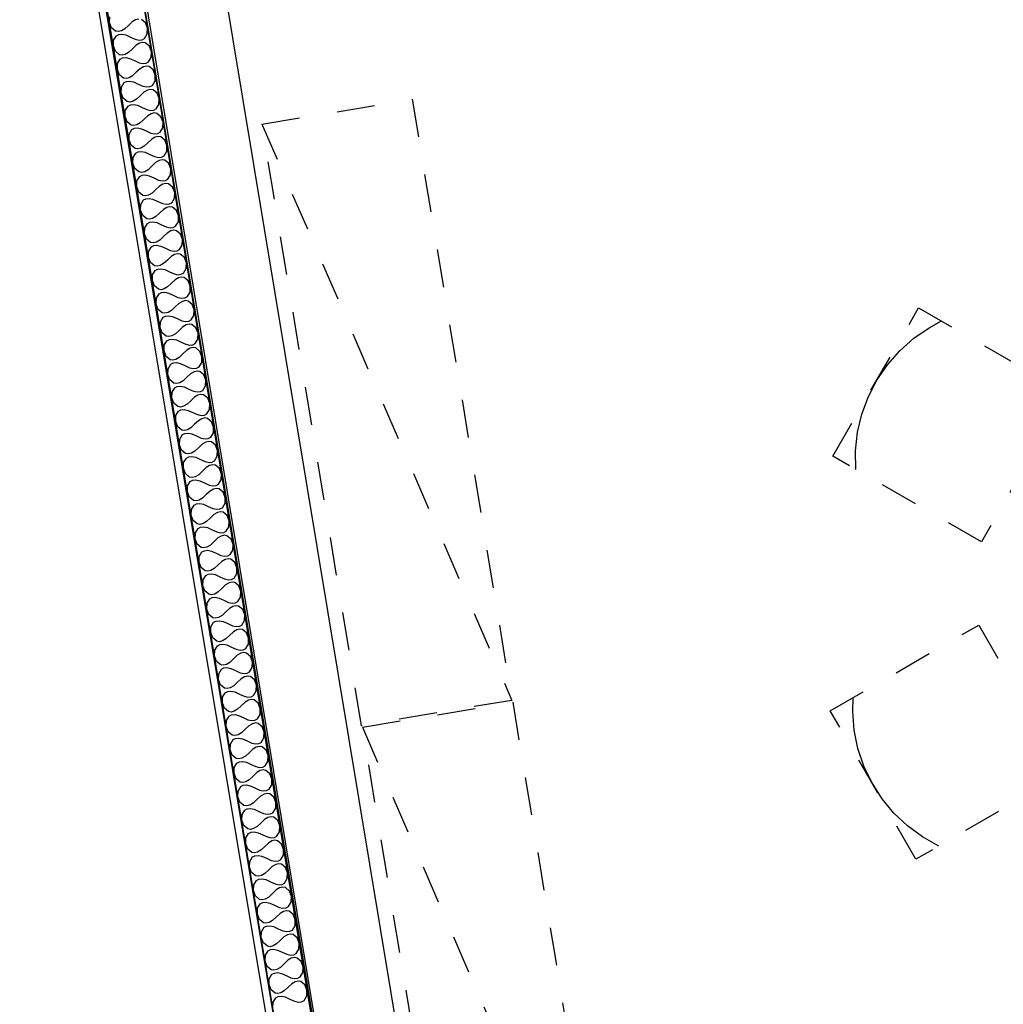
# Model space of a CAD drawing. Header units: millimetres. Extents: x -15 to 127, y -65 to 67.
# Tile 247 of 256: x 28.91 to 31.49, y -4.72 to -2.14. Entities that reach past the tile are written whole.
import ezdxf

# ---------------------------------------------------------------- set-up
doc = ezdxf.new("R2010")
doc.units = ezdxf.units.MM
doc.header["$MEASUREMENT"] = 0
doc.linetypes.add('PC_DASH_3', pattern=[0.055556, 0.027778, -0.027778])
doc.layers.add('structure rdc', color=7, linetype='Continuous')

# ---------------------------------------------------------------- blocks, each defined once
blk = doc.blocks.new('PD_4940')
at = {"layer": 'structure rdc', "color": 0}
for points in [[(30.5006, -32.5143), (29.617, -27.1859), (29.7115, -27.1702), (30.5951, -32.4986), (30.5006, -32.5143)], [(30.2554, -31.0359), (30.256, -31.0208), (30.2631, -31.009), (30.2694, -31.0058), (30.2776, -31.0049), (30.2878, -31.007), (30.3001, -31.0126), (30.3124, -31.0183), (30.3226, -31.0204), (30.3308, -31.0195), (30.3371, -31.0162), (30.3443, -31.0045), (30.3448, -30.9894), (30.3394, -30.9753), (30.3289, -30.9665), (30.3219, -30.9654), (30.3138, -30.9672), (30.3049, -30.9725), (30.295, -30.9818), (30.2852, -30.9911), (30.2762, -30.9964), (30.2682, -30.9983), (30.2612, -30.9972), (30.2506, -30.9884), (30.2452, -30.9743), (30.2458, -30.9592), (30.2529, -30.9474), (30.2592, -30.9442), (30.2674, -30.9433), (30.2776, -30.9454), (30.2899, -30.951), (30.3022, -30.9567), (30.3124, -30.9588), (30.3206, -30.9579), (30.3269, -30.9546), (30.3341, -30.9429), (30.3346, -30.9278), (30.3292, -30.9137), (30.3187, -30.9049), (30.3117, -30.9038), (30.3036, -30.9056), (30.2946, -30.9109), (30.2848, -30.9202), (30.275, -30.9295), (30.266, -30.9348), (30.258, -30.9367), (30.2509, -30.9356), (30.2404, -30.9268), (30.235, -30.9127), (30.2355, -30.8976), (30.2427, -30.8858), (30.249, -30.8826), (30.2572, -30.8817), (30.2674, -30.8838), (30.2797, -30.8894), (30.292, -30.8951), (30.3022, -30.8972), (30.3104, -30.8963), (30.3167, -30.893), (30.3238, -30.8813), (30.3244, -30.8662), (30.319, -30.8521), (30.3084, -30.8433), (30.3014, -30.8422), (30.2934, -30.844), (30.2844, -30.8493), (30.2746, -30.8586), (30.2648, -30.8679), (30.2558, -30.8732), (30.2477, -30.8751), (30.2407, -30.874), (30.2302, -30.8652), (30.2248, -30.8511), (30.2253, -30.836), (30.2325, -30.8242), (30.2388, -30.821), (30.247, -30.8201), (30.2572, -30.8222), (30.2695, -30.8278), (30.2818, -30.8335), (30.292, -30.8356), (30.3002, -30.8347), (30.3065, -30.8314), (30.3136, -30.8197), (30.3142, -30.8046), (30.3088, -30.7905), (30.2982, -30.7817), (30.2912, -30.7806), (30.2832, -30.7824), (30.2742, -30.7877), (30.2644, -30.797), (30.2545, -30.8063), (30.2456, -30.8116), (30.2375, -30.8135), (30.2305, -30.8124), (30.22, -30.8036), (30.2146, -30.7895), (30.2151, -30.7744), (30.2223, -30.7626), (30.2285, -30.7594), (30.2367, -30.7585), (30.247, -30.7606), (30.2593, -30.7662), (30.2716, -30.7719), (30.2818, -30.774), (30.29, -30.7731), (30.2963, -30.7698), (30.3034, -30.7581), (30.304, -30.743), (30.2986, -30.7289), (30.288, -30.7201), (30.281, -30.719), (30.273, -30.7208), (30.264, -30.7261), (30.2542, -30.7354), (30.2443, -30.7447), (30.2353, -30.75), (30.2273, -30.7519), (30.2203, -30.7508), (30.2097, -30.742), (30.2044, -30.7279), (30.2049, -30.7128), (30.2121, -30.701), (30.2183, -30.6978), (30.2265, -30.6969), (30.2367, -30.699), (30.2491, -30.7046), (30.2614, -30.7103), (30.2716, -30.7124), (30.2798, -30.7115), (30.2861, -30.7082), (30.2932, -30.6965), (30.2937, -30.6814), (30.2884, -30.6673), (30.2778, -30.6585), (30.2708, -30.6574), (30.2628, -30.6592), (30.2538, -30.6645), (30.2439, -30.6738), (30.2341, -30.6831), (30.2251, -30.6884), (30.2171, -30.6903), (30.2101, -30.6892), (30.1995, -30.6804), (30.1942, -30.6663), (30.1947, -30.6512), (30.2018, -30.6394), (30.2081, -30.6362), (30.2163, -30.6353), (30.2265, -30.6374), (30.2388, -30.643), (30.2511, -30.6487), (30.2614, -30.6508), (30.2696, -30.6499), (30.2758, -30.6466), (30.283, -30.6349), (30.2835, -30.6198), (30.2782, -30.6057), (30.2676, -30.5969), (30.2606, -30.5958), (30.2525, -30.5976), (30.2436, -30.6029), (30.2337, -30.6122), (30.2239, -30.6215), (30.2149, -30.6268), (30.2069, -30.6287), (30.1999, -30.6276), (30.1893, -30.6188), (30.1839, -30.6047), (30.1845, -30.5896), (30.1916, -30.5778), (30.1979, -30.5746), (30.2061, -30.5737), (30.2163, -30.5758), (30.2286, -30.5814), (30.2409, -30.5871), (30.2511, -30.5892), (30.2593, -30.5883), (30.2656, -30.585), (30.2728, -30.5733), (30.2733, -30.5582), (30.2679, -30.5441), (30.2574, -30.5353), (30.2504, -30.5342), (30.2423, -30.536), (30.2334, -30.5413), (30.2235, -30.5506), (30.2137, -30.5599), (30.2047, -30.5652), (30.1967, -30.5671), (30.1897, -30.566), (30.1791, -30.5572), (30.1737, -30.5431), (30.1743, -30.528), (30.1814, -30.5163), (30.1877, -30.513), (30.1959, -30.5121), (30.2061, -30.5142), (30.2184, -30.5198), (30.2307, -30.5255), (30.2409, -30.5276), (30.2491, -30.5267), (30.2554, -30.5234), (30.2626, -30.5117), (30.2631, -30.4966), (30.2577, -30.4825), (30.2472, -30.4737), (30.2402, -30.4726), (30.2321, -30.4744), (30.2231, -30.4797), (30.2133, -30.489), (30.2035, -30.4983), (30.1945, -30.5036), (30.1864, -30.5055), (30.1794, -30.5044), (30.1689, -30.4956), (30.1635, -30.4815), (30.164, -30.4664), (30.1712, -30.4547), (30.1775, -30.4514), (30.1857, -30.4505), (30.1959, -30.4526), (30.2082, -30.4582), (30.2205, -30.4639), (30.2307, -30.466), (30.2389, -30.4651), (30.2452, -30.4618), (30.2523, -30.4501), (30.2529, -30.435), (30.2475, -30.4209), (30.2369, -30.4121), (30.2299, -30.411), (30.2219, -30.4128), (30.2129, -30.4181), (30.2031, -30.4274), (30.1933, -30.4367), (30.1843, -30.442), (30.1762, -30.4439), (30.1692, -30.4428), (30.1587, -30.434), (30.1533, -30.4199), (30.1538, -30.4048), (30.161, -30.3931), (30.1673, -30.3898), (30.1755, -30.3889), (30.1857, -30.391), (30.198, -30.3966), (30.2103, -30.4023), (30.2205, -30.4044), (30.2287, -30.4035), (30.235, -30.4002), (30.2421, -30.3885), (30.2427, -30.3734), (30.2373, -30.3593), (30.2267, -30.3505), (30.2197, -30.3494), (30.2117, -30.3512), (30.2027, -30.3565), (30.1929, -30.3658), (30.183, -30.3751), (30.1741, -30.3804), (30.166, -30.3823), (30.159, -30.3812), (30.1484, -30.3724), (30.1431, -30.3583), (30.1436, -30.3432), (30.1508, -30.3315), (30.157, -30.3282), (30.1652, -30.3273), (30.1755, -30.3294), (30.1878, -30.335), (30.2001, -30.3407), (30.2103, -30.3428), (30.2185, -30.3419), (30.2248, -30.3386), (30.2319, -30.3269), (30.2325, -30.3118), (30.2271, -30.2977), (30.2165, -30.2889), (30.2095, -30.2878), (30.2015, -30.2896), (30.1925, -30.2949), (30.1827, -30.3042), (30.1728, -30.3135), (30.1638, -30.3188), (30.1558, -30.3207), (30.1488, -30.3196), (30.1382, -30.3108), (30.1329, -30.2967), (30.1334, -30.2816), (30.1406, -30.2699), (30.1468, -30.2666), (30.155, -30.2657), (30.1652, -30.2678), (30.1776, -30.2734), (30.1899, -30.2791), (30.2001, -30.2812), (30.2083, -30.2803), (30.2145, -30.277), (30.2217, -30.2653), (30.2222, -30.2502), (30.2169, -30.2361), (30.2063, -30.2273), (30.1993, -30.2262), (30.1913, -30.228), (30.1823, -30.2333), (30.1724, -30.2426), (30.1626, -30.2519), (30.1536, -30.2572), (30.1456, -30.2591), (30.1386, -30.258), (30.128, -30.2492), (30.1227, -30.2351), (30.1232, -30.22), (30.1303, -30.2083), (30.1366, -30.205), (30.1448, -30.2041), (30.155, -30.2062), (30.1673, -30.2118), (30.1796, -30.2175), (30.1899, -30.2196), (30.1981, -30.2187), (30.2043, -30.2154), (30.2115, -30.2037), (30.212, -30.1886), (30.2067, -30.1745), (30.1961, -30.1657), (30.1891, -30.1646), (30.181, -30.1664), (30.1721, -30.1717), (30.1622, -30.181), (30.1524, -30.1903), (30.1434, -30.1956), (30.1354, -30.1975), (30.1284, -30.1964), (30.1178, -30.1876), (30.1124, -30.1735), (30.113, -30.1584), (30.1201, -30.1467), (30.1264, -30.1434), (30.1346, -30.1425), (30.1448, -30.1446), (30.1571, -30.1502), (30.1694, -30.1559), (30.1796, -30.158), (30.1878, -30.1571), (30.1941, -30.1538), (30.2013, -30.1421), (30.2018, -30.127), (30.1964, -30.1129), (30.1859, -30.1041), (30.1789, -30.103), (30.1708, -30.1048), (30.1618, -30.1101), (30.152, -30.1194), (30.1422, -30.1287), (30.1332, -30.134), (30.1252, -30.1359), (30.1182, -30.1348), (30.1076, -30.126), (30.1022, -30.1119), (30.1028, -30.0968), (30.1099, -30.0851), (30.1162, -30.0818), (30.1244, -30.0809), (30.1346, -30.083), (30.1469, -30.0886), (30.1592, -30.0943), (30.1694, -30.0964), (30.1776, -30.0955), (30.1839, -30.0922), (30.1911, -30.0805), (30.1916, -30.0654), (30.1862, -30.0513), (30.1757, -30.0425), (30.1687, -30.0414), (30.1606, -30.0432), (30.1516, -30.0485), (30.1418, -30.0578), (30.132, -30.0671), (30.123, -30.0724), (30.1149, -30.0743), (30.1079, -30.0732), (30.0974, -30.0644), (30.092, -30.0503), (30.0925, -30.0352), (30.0997, -30.0235), (30.106, -30.0202), (30.1142, -30.0193), (30.1244, -30.0214), (30.1367, -30.027), (30.149, -30.0327), (30.1592, -30.0348), (30.1674, -30.0339), (30.1737, -30.0306), (30.1808, -30.0189), (30.1814, -30.0038), (30.176, -29.9897), (30.1654, -29.9809), (30.1584, -29.9798), (30.1504, -29.9816), (30.1414, -29.9869), (30.1316, -29.9962), (30.1218, -30.0055), (30.1128, -30.0108), (30.1047, -30.0127), (30.0977, -30.0116), (30.0872, -30.0028), (30.0818, -29.9887), (30.0823, -29.9736), (30.0895, -29.9619), (30.0958, -29.9586), (30.104, -29.9577), (30.1142, -29.9598), (30.1265, -29.9654), (30.1388, -29.9711), (30.149, -29.9732), (30.1572, -29.9723), (30.1635, -29.969), (30.1706, -29.9573), (30.1712, -29.9422), (30.1658, -29.9281), (30.1552, -29.9193), (30.1482, -29.9182), (30.1402, -29.92), (30.1312, -29.9253), (30.1214, -29.9346), (30.1115, -29.9439), (30.1026, -29.9492), (30.0945, -29.9511), (30.0875, -29.95), (30.0769, -29.9412), (30.0716, -29.9271), (30.0721, -29.912), (30.0793, -29.9003), (30.0855, -29.897), (30.0937, -29.8961), (30.104, -29.8982), (30.1163, -29.9038), (30.1286, -29.9095), (30.1388, -29.9116), (30.147, -29.9107), (30.1533, -29.9074), (30.1604, -29.8957), (30.1609, -29.8806), (30.1556, -29.8665), (30.145, -29.8577), (30.138, -29.8566), (30.13, -29.8585), (30.121, -29.8637), (30.1112, -29.873), (30.1013, -29.8823), (30.0923, -29.8876), (30.0843, -29.8895), (30.0773, -29.8884), (30.0667, -29.8796), (30.0614, -29.8655), (30.0619, -29.8504), (30.069, -29.8387), (30.0753, -29.8354), (30.0835, -29.8345), (30.0937, -29.8366), (30.106, -29.8422), (30.1184, -29.8479), (30.1286, -29.85), (30.1368, -29.8491), (30.143, -29.8458), (30.1502, -29.8341), (30.1507, -29.819), (30.1454, -29.8049), (30.1348, -29.7961), (30.1278, -29.795), (30.1198, -29.7969), (30.1108, -29.8021), (30.1009, -29.8114), (30.0911, -29.8207), (30.0821, -29.826), (30.0741, -29.8279), (30.0671, -29.8268), (30.0565, -29.818), (30.0511, -29.8039), (30.0517, -29.7888), (30.0588, -29.7771), (30.0651, -29.7738), (30.0733, -29.7729), (30.0835, -29.775), (30.0958, -29.7806), (30.1081, -29.7863), (30.1184, -29.7884), (30.1266, -29.7875), (30.1328, -29.7842), (30.14, -29.7725), (30.1405, -29.7574), (30.1352, -29.7433), (30.1246, -29.7345), (30.1176, -29.7334), (30.1095, -29.7353), (30.1006, -29.7405), (30.0907, -29.7498), (30.0809, -29.7591), (30.0719, -29.7644), (30.0639, -29.7663), (30.0569, -29.7652), (30.0463, -29.7564), (30.0409, -29.7423), (30.0415, -29.7272), (30.0486, -29.7155), (30.0549, -29.7122), (30.0631, -29.7113), (30.0733, -29.7134), (30.0856, -29.719), (30.0979, -29.7247), (30.1081, -29.7268), (30.1163, -29.7259), (30.1226, -29.7226), (30.1298, -29.7109), (30.1303, -29.6958), (30.1249, -29.6817), (30.1144, -29.6729), (30.1074, -29.6718), (30.0993, -29.6737), (30.0903, -29.6789), (30.0805, -29.6882), (30.0707, -29.6975), (30.0617, -29.7028), (30.0537, -29.7047), (30.0467, -29.7036), (30.0361, -29.6948), (30.0307, -29.6807), (30.0313, -29.6656), (30.0384, -29.6539), (30.0447, -29.6506), (30.0529, -29.6497), (30.0631, -29.6518), (30.0754, -29.6574), (30.0877, -29.6631), (30.0979, -29.6652), (30.1061, -29.6643), (30.1124, -29.661), (30.1196, -29.6493), (30.1201, -29.6342), (30.1147, -29.6201), (30.1042, -29.6113), (30.0972, -29.6102), (30.0891, -29.6121), (30.0801, -29.6174), (30.0703, -29.6266), (30.0605, -29.6359), (30.0515, -29.6412), (30.0434, -29.6431), (30.0364, -29.642), (30.0259, -29.6332), (30.0205, -29.6191), (30.021, -29.604), (30.0282, -29.5923), (30.0345, -29.589), (30.0427, -29.5881), (30.0529, -29.5902), (30.0652, -29.5958), (30.0775, -29.6015), (30.0877, -29.6036), (30.0959, -29.6027), (30.1022, -29.5994), (30.1093, -29.5877), (30.1099, -29.5726), (30.1045, -29.5585), (30.0939, -29.5497), (30.0869, -29.5486), (30.0789, -29.5505), (30.0699, -29.5558), (30.0601, -29.565), (30.0502, -29.5743), (30.0413, -29.5796), (30.0332, -29.5815), (30.0262, -29.5804), (30.0157, -29.5716), (30.0103, -29.5575), (30.0108, -29.5424), (30.018, -29.5307), (30.0243, -29.5274), (30.0325, -29.5265), (30.0427, -29.5286), (30.055, -29.5342), (30.0673, -29.5399), (30.0775, -29.542), (30.0857, -29.5411), (30.092, -29.5378), (30.0991, -29.5261), (30.0997, -29.511), (30.0943, -29.4969), (30.0837, -29.4881), (30.0767, -29.487), (30.0687, -29.4889), (30.0597, -29.4942), (30.0499, -29.5034), (30.04, -29.5127), (30.0311, -29.518), (30.023, -29.5199), (30.016, -29.5188), (30.0054, -29.51), (30.0001, -29.4959), (30.0006, -29.4808), (30.0078, -29.4691), (30.014, -29.4658), (30.0222, -29.4649), (30.0325, -29.467), (30.0448, -29.4726), (30.0571, -29.4783), (30.0673, -29.4804), (30.0755, -29.4795), (30.0818, -29.4762), (30.0889, -29.4645), (30.0894, -29.4494), (30.0841, -29.4353), (30.0735, -29.4265), (30.0665, -29.4254), (30.0585, -29.4273), (30.0495, -29.4326), (30.0397, -29.4418), (30.0298, -29.4511), (30.0208, -29.4564), (30.0128, -29.4583), (30.0058, -29.4572), (29.9952, -29.4484), (29.9899, -29.4343), (29.9904, -29.4192), (29.9975, -29.4075), (30.0038, -29.4042), (30.012, -29.4033), (30.0222, -29.4054), (30.0345, -29.411), (30.0469, -29.4167), (30.0571, -29.4188), (30.0653, -29.4179), (30.0715, -29.4146), (30.0787, -29.4029), (30.0792, -29.3878), (30.0739, -29.3737), (30.0633, -29.3649), (30.0563, -29.3638), (30.0483, -29.3657), (30.0393, -29.371), (30.0294, -29.3802), (30.0196, -29.3895), (30.0106, -29.3948), (30.0026, -29.3967), (29.9956, -29.3956), (29.985, -29.3868), (29.9796, -29.3727), (29.9802, -29.3576), (29.9873, -29.3459), (29.9936, -29.3426), (30.0018, -29.3417), (30.012, -29.3438), (30.0243, -29.3495), (30.0366, -29.3551), (30.0469, -29.3572), (30.0551, -29.3563), (30.0613, -29.353), (30.0685, -29.3413), (30.069, -29.3262), (30.0636, -29.3121), (30.0531, -29.3033), (30.0461, -29.3022), (30.038, -29.3041), (30.0291, -29.3094), (30.0192, -29.3187), (30.0094, -29.3279), (30.0004, -29.3332), (29.9924, -29.3351), (29.9854, -29.334), (29.9748, -29.3252), (29.9694, -29.3111), (29.97, -29.296), (29.9771, -29.2843), (29.9834, -29.281), (29.9916, -29.2801), (30.0018, -29.2822), (30.0141, -29.2879), (30.0264, -29.2935), (30.0366, -29.2956), (30.0448, -29.2947), (30.0511, -29.2914), (30.0583, -29.2797), (30.0588, -29.2646), (30.0534, -29.2505), (30.0429, -29.2417), (30.0359, -29.2406), (30.0278, -29.2425), (30.0188, -29.2478), (30.009, -29.2571), (29.9992, -29.2663), (29.9902, -29.2716), (29.9822, -29.2735), (29.9751, -29.2724), (29.9646, -29.2636), (29.9592, -29.2495), (29.9598, -29.2344), (29.9669, -29.2227), (29.9732, -29.2194), (29.9814, -29.2185), (29.9916, -29.2206), (30.0039, -29.2263), (30.0162, -29.2319), (30.0264, -29.234), (30.0346, -29.2331), (30.0409, -29.2298), (30.0481, -29.2181), (30.0486, -29.203), (30.0432, -29.1889), (30.0327, -29.1801), (30.0256, -29.179), (30.0176, -29.1809), (30.0086, -29.1862), (29.9988, -29.1955), (29.989, -29.2047), (29.98, -29.21), (29.9719, -29.2119), (29.9649, -29.2108), (29.9544, -29.202), (29.949, -29.1879), (29.9495, -29.1728), (29.9567, -29.1611), (29.963, -29.1578), (29.9712, -29.1569), (29.9814, -29.159), (29.9937, -29.1647), (30.006, -29.1703), (30.0162, -29.1724), (30.0244, -29.1715), (30.0307, -29.1682), (30.0378, -29.1565), (30.0384, -29.1414), (30.033, -29.1273), (30.0224, -29.1185), (30.0154, -29.1174), (30.0074, -29.1193), (29.9984, -29.1246), (29.9886, -29.1339), (29.9787, -29.1431), (29.9698, -29.1484), (29.9617, -29.1503), (29.9547, -29.1492), (29.9442, -29.1404), (29.9388, -29.1263), (29.9393, -29.1112), (29.9465, -29.0995), (29.9528, -29.0962), (29.961, -29.0953), (29.9712, -29.0974), (29.9835, -29.1031), (29.9958, -29.1087), (30.006, -29.1108), (30.0142, -29.1099), (30.0205, -29.1066), (30.0276, -29.0949), (30.0282, -29.0798), (30.0228, -29.0657), (30.0122, -29.0569), (30.0052, -29.0558), (29.9972, -29.0577), (29.9882, -29.063), (29.9784, -29.0723), (29.9685, -29.0816), (29.9596, -29.0868), (29.9515, -29.0887), (29.9445, -29.0876), (29.9339, -29.0788), (29.9286, -29.0647), (29.9291, -29.0496), (29.9363, -29.0379), (29.9425, -29.0346), (29.9507, -29.0337), (29.9609, -29.0358), (29.9733, -29.0415), (29.9856, -29.0471), (29.9958, -29.0492), (30.004, -29.0483), (30.0103, -29.045), (30.0174, -29.0333), (30.0179, -29.0182), (30.0126, -29.0041), (30.002, -28.9953), (29.995, -28.9942), (29.987, -28.9961), (29.978, -29.0014), (29.9682, -29.0107), (29.9583, -29.02), (29.9493, -29.0252), (29.9413, -29.0271), (29.9343, -29.026), (29.9237, -29.0172), (29.9184, -29.0031), (29.9189, -28.988), (29.926, -28.9763), (29.9323, -28.973), (29.9405, -28.9721), (29.9507, -28.9742), (29.963, -28.9799), (29.9754, -28.9855), (29.9856, -28.9876), (29.9938, -28.9867), (30, -28.9834), (30.0072, -28.9717), (30.0077, -28.9566), (30.0024, -28.9425), (29.9918, -28.9337), (29.9848, -28.9326), (29.9768, -28.9345), (29.9678, -28.9398), (29.9579, -28.9491), (29.9481, -28.9584), (29.9391, -28.9636), (29.9311, -28.9655), (29.9241, -28.9644), (29.9135, -28.9556), (29.9081, -28.9415), (29.9087, -28.9264), (29.9158, -28.9147), (29.9221, -28.9114), (29.9303, -28.9105), (29.9405, -28.9126), (29.9528, -28.9183), (29.9651, -28.9239), (29.9753, -28.926), (29.9835, -28.9251), (29.9898, -28.9218), (29.997, -28.9101), (29.9975, -28.895), (29.9921, -28.8809), (29.9816, -28.8721), (29.9746, -28.871), (29.9665, -28.8729), (29.9576, -28.8782), (29.9477, -28.8875), (29.9379, -28.8968), (29.9289, -28.902), (29.9209, -28.9039), (29.9139, -28.9028), (29.9033, -28.894), (29.8979, -28.8799), (29.8985, -28.8648), (29.9056, -28.8531), (29.9119, -28.8498), (29.9201, -28.8489), (29.9303, -28.851), (29.9426, -28.8567), (29.9549, -28.8623), (29.9651, -28.8644), (29.9733, -28.8635), (29.9796, -28.8602), (29.9868, -28.8485), (29.9873, -28.8334), (29.9819, -28.8193), (29.9714, -28.8105), (29.9644, -28.8094), (29.9563, -28.8113), (29.9473, -28.8166), (29.9375, -28.8259), (29.9277, -28.8352), (29.9187, -28.8405), (29.9107, -28.8423), (29.9036, -28.8412), (29.8931, -28.8324), (29.8877, -28.8183), (29.8883, -28.8032), (29.8954, -28.7915), (29.9017, -28.7882), (29.9099, -28.7873), (29.9201, -28.7894), (29.9324, -28.7951), (29.9447, -28.8007), (29.9549, -28.8028), (29.9631, -28.8019), (29.9694, -28.7986), (29.9766, -28.7869), (29.9771, -28.7718), (29.9717, -28.7577), (29.9612, -28.7489), (29.9541, -28.7478), (29.9461, -28.7497), (29.9371, -28.755), (29.9273, -28.7643), (29.9175, -28.7736), (29.9085, -28.7789), (29.9004, -28.7807), (29.8934, -28.7796), (29.8829, -28.7708), (29.8775, -28.7567), (29.878, -28.7416), (29.8852, -28.7299), (29.8915, -28.7266), (29.8997, -28.7257), (29.9099, -28.7278), (29.9222, -28.7335), (29.9345, -28.7391), (29.9447, -28.7412), (29.9529, -28.7403), (29.9592, -28.737), (29.9663, -28.7253), (29.9669, -28.7102), (29.9615, -28.6961), (29.9509, -28.6873), (29.9439, -28.6862), (29.9359, -28.6881), (29.9269, -28.6934), (29.9171, -28.7027), (29.9072, -28.712), (29.8983, -28.7173), (29.8902, -28.7191), (29.8832, -28.718), (29.8727, -28.7092), (29.8673, -28.6951), (29.8678, -28.68), (29.875, -28.6683), (29.8813, -28.665), (29.8895, -28.6641), (29.8997, -28.6662), (29.912, -28.6719), (29.9243, -28.6775), (29.9345, -28.6796), (29.9427, -28.6787), (29.949, -28.6754), (29.9561, -28.6637), (29.9567, -28.6486), (29.9513, -28.6345), (29.9407, -28.6257), (29.9337, -28.6246), (29.9257, -28.6265), (29.9167, -28.6318), (29.9069, -28.6411), (29.897, -28.6504), (29.888, -28.6557), (29.88, -28.6575), (29.873, -28.6564), (29.8624, -28.6476), (29.8571, -28.6335), (29.8576, -28.6184), (29.8648, -28.6067), (29.871, -28.6034), (29.8792, -28.6025), (29.8894, -28.6046), (29.9018, -28.6103), (29.9141, -28.6159), (29.9243, -28.618), (29.9325, -28.6171), (29.9388, -28.6138), (29.9459, -28.6021), (29.9464, -28.587), (29.9411, -28.5729), (29.9305, -28.5641), (29.9235, -28.563), (29.9155, -28.5649), (29.9065, -28.5702), (29.8966, -28.5795), (29.8868, -28.5888), (29.8778, -28.5941), (29.8698, -28.5959), (29.8628, -28.5948), (29.8522, -28.586), (29.8469, -28.5719), (29.8474, -28.5568), (29.8545, -28.5451), (29.8608, -28.5418), (29.869, -28.5409), (29.8792, -28.543), (29.8915, -28.5487), (29.9039, -28.5543), (29.9141, -28.5564), (29.9223, -28.5555), (29.9285, -28.5522), (29.9357, -28.5405), (29.9362, -28.5254), (29.9309, -28.5113), (29.9203, -28.5025), (29.9133, -28.5014), (29.9053, -28.5033), (29.8963, -28.5086), (29.8864, -28.5179), (29.8766, -28.5272), (29.8676, -28.5325), (29.8596, -28.5343), (29.8526, -28.5332), (29.842, -28.5244), (29.8366, -28.5103), (29.8372, -28.4952), (29.8443, -28.4835), (29.8506, -28.4802), (29.8588, -28.4793), (29.869, -28.4814), (29.8813, -28.4871), (29.8936, -28.4927), (29.9038, -28.4948), (29.912, -28.4939), (29.9183, -28.4906), (29.9255, -28.4789), (29.926, -28.4638), (29.9206, -28.4497), (29.9101, -28.4409)], [(29.9031, -28.4398), (29.895, -28.4417), (29.8861, -28.447), (29.8762, -28.4563), (29.8664, -28.4656), (29.8574, -28.4709), (29.8494, -28.4727), (29.8424, -28.4716), (29.8318, -28.4628), (29.8264, -28.4487), (29.827, -28.4336)]]:
    blk.add_lwpolyline(points, dxfattribs=at)
blk = doc.blocks.new('PD_5243')
at = {"layer": 'structure rdc', "color": 0, "linetype": 'PC_DASH_3'}
for points in [[(32.969, -30.5354), (32.969, -30.9854), (32.519, -30.9854), (32.519, -30.5354), (32.969, -30.5354)], [(32.969, -30.9163), (32.9268, -30.9413), (32.882, -30.9609), (32.8351, -30.9749), (32.7868, -30.9831), (32.7379, -30.9853), (32.6891, -30.9816), (32.6411, -30.972), (32.5946, -30.9565), (32.5503, -30.9356), (32.519, -30.9163)]]:
    blk.add_lwpolyline(points, dxfattribs=at)
blk = doc.blocks.new('PD_5244')
at = {"layer": 'structure rdc', "color": 0, "linetype": 'PC_DASH_3'}
for points in [[(33.3863, -30.0426), (33.776, -30.2676), (33.551, -30.6573), (33.1613, -30.4323), (33.3863, -30.0426)], [(33.7161, -30.233), (33.7167, -30.282), (33.7113, -30.3306), (33.6999, -30.3783), (33.6829, -30.4242), (33.6604, -30.4677), (33.6327, -30.5081), (33.6004, -30.5448), (33.5638, -30.5774), (33.5235, -30.6052), (33.4912, -30.6227)]]:
    blk.add_lwpolyline(points, dxfattribs=at)
blk = doc.blocks.new('PD_5245')
at = {"layer": 'structure rdc', "color": 0, "linetype": 'PC_DASH_3'}
for points in [[(33.1681, -29.4347), (33.5578, -29.2097), (33.7828, -29.5995), (33.3931, -29.8245), (33.1681, -29.4347)], [(33.498, -29.2443), (33.5407, -29.2683), (33.5801, -29.2973), (33.6157, -29.3309), (33.6469, -29.3687), (33.6733, -29.4099), (33.6945, -29.454), (33.7101, -29.5004), (33.72, -29.5484), (33.7239, -29.5972), (33.723, -29.634)]]:
    blk.add_lwpolyline(points, dxfattribs=at)
blk = doc.blocks.new('PD_5246')
at = {"layer": 'structure rdc', "color": 0, "linetype": 'PC_DASH_3'}
for points in [[(32.9826, -28.8698), (32.9826, -29.3198), (32.5326, -29.3198), (32.5326, -28.8698), (32.9826, -28.8698)], [(32.5326, -28.9388), (32.5748, -28.9139), (32.6196, -28.8943), (32.6665, -28.8803), (32.7148, -28.8721), (32.7637, -28.8698), (32.8125, -28.8736), (32.8606, -28.8832), (32.907, -28.8986), (32.9513, -28.9196), (32.9826, -28.9388)]]:
    blk.add_lwpolyline(points, dxfattribs=at)
blk = doc.blocks.new('PD_5247')
at = {"layer": 'structure rdc', "color": 0, "linetype": 'PC_DASH_3'}
for points in [[(32.1154, -29.8126), (31.7256, -29.5876), (31.9506, -29.1979), (32.3404, -29.4229), (32.1154, -29.8126)], [(31.7855, -29.6222), (31.7849, -29.5732), (31.7904, -29.5245), (31.8017, -29.4769), (31.8187, -29.431), (31.8412, -29.3875), (31.8689, -29.3471), (31.9012, -29.3104), (31.9378, -29.2778), (31.9781, -29.25), (32.0105, -29.2324)]]:
    blk.add_lwpolyline(points, dxfattribs=at)
blk = doc.blocks.new('PD_5248')
at = {"layer": 'structure rdc', "color": 0, "linetype": 'PC_DASH_3'}
for points in [[(32.3335, -30.4204), (31.9438, -30.6454), (31.7188, -30.2557), (32.1085, -30.0307), (32.3335, -30.4204)], [(32.0036, -30.6109), (31.961, -30.5869), (31.9215, -30.5578), (31.8859, -30.5242), (31.8547, -30.4865), (31.8283, -30.4453), (31.8071, -30.4011), (31.7915, -30.3547), (31.7816, -30.3068), (31.7777, -30.258), (31.7786, -30.2212)]]:
    blk.add_lwpolyline(points, dxfattribs=at)
blk = doc.blocks.new('PD_5242')
at = {"layer": 'structure rdc', "color": 0, "linetype": 'PC_DASH_3'}
blk.add_circle((32.7508, -29.9276), 0.55, dxfattribs=at)
at = {"layer": 'structure rdc'}
for name in ['PD_5246', 'PD_5247', 'PD_5245', 'PD_5248', 'PD_5244', 'PD_5243']:
    blk.add_blockref(name, (0, 0), dxfattribs=at)
blk = doc.blocks.new('PD_5241')
at = {"layer": 'structure rdc', "color": 0}
blk.add_point((32.7508, -29.9276), dxfattribs=at)
at = {"layer": 'structure rdc'}
blk.add_blockref('PD_5242', (0, 0), dxfattribs=at)
blk = doc.blocks.new('PD_5278')
at = {"layer": 'structure rdc', "color": 0, "linetype": 'PC_DASH_3'}
blk.add_line((30.4905, -30.2987), (31.1468, -31.8117), dxfattribs=at)
blk.add_lwpolyline([(30.8851, -30.2333), (31.1468, -31.8117), (30.7522, -31.8771), (30.4905, -30.2987), (30.8851, -30.2333)], dxfattribs=at)
blk = doc.blocks.new('PD_5277')
at = {"layer": 'structure rdc', "color": 0}
blk.add_point((30.7522, -31.8771), dxfattribs=at)
at = {"layer": 'structure rdc'}
blk.add_blockref('PD_5278', (0, 0), dxfattribs=at)
blk = doc.blocks.new('PD_5280')
at = {"layer": 'structure rdc', "color": 0, "linetype": 'PC_DASH_3'}
blk.add_line((30.2264, -28.7156), (30.8828, -30.2286), dxfattribs=at)
blk.add_lwpolyline([(30.621, -28.6502), (30.8828, -30.2286), (30.4881, -30.294), (30.2264, -28.7156), (30.621, -28.6502)], dxfattribs=at)
blk = doc.blocks.new('PD_5279')
at = {"layer": 'structure rdc', "color": 0}
blk.add_point((30.4881, -30.294), dxfattribs=at)
at = {"layer": 'structure rdc'}
blk.add_blockref('PD_5280', (0, 0), dxfattribs=at)

msp = doc.modelspace()

# ---------------------------------------------------------------- linework, layer by layer
at = {"layer": 'structure rdc', "color": 0}
for p, q in [((28.911, -0.8688), (29.8047, -6.2326)), ((29.032, -0.8649), (29.9034, -6.0946)), ((29.8211, -6.2089), (28.9335, -0.8823))]:
    msp.add_line(p, q, dxfattribs=at)
msp.add_lwpolyline([(31.3742, -5.7949), (31.3252, -5.6512), (30.0801, -5.8577), (29.2492, -0.847), (29.1069, -0.847), (29.0383, -0.8585), (29.9073, -6.0992), (31.3839, -5.8544), (31.374, -5.7949)], dxfattribs=at)

# ---------------------------------------------------------------- block references
at = {"layer": 'structure rdc'}
for name in ['PD_4940', 'PD_5279', 'PD_5241', 'PD_5277']:
    msp.add_blockref(name, (-0.6795, 26.3053), dxfattribs=at)

doc.saveas('drawing.dxf')
